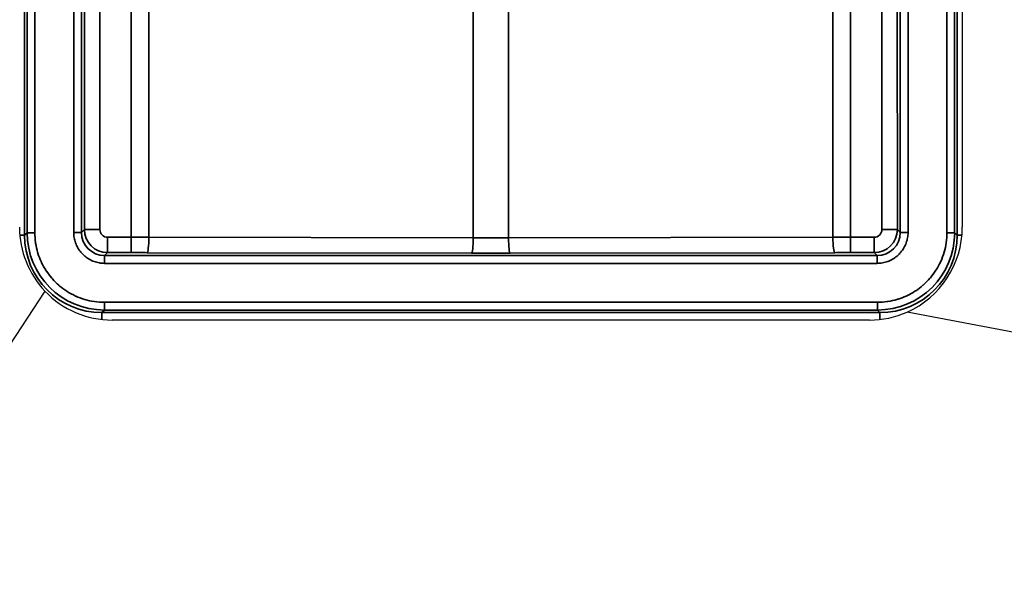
# Model space of a CAD drawing. Header units: millimetres. Extents: x -11430 to 11430, y -488 to 4365.
# Tile 44 of 95: x 1300 to 1363, y 2373 to 2410. Entities that reach past the tile are written whole.
import ezdxf

# ---------------------------------------------------------------- set-up
doc = ezdxf.new("R2010")
doc.units = ezdxf.units.MM
doc.header["$LTSCALE"] = 15
for name, color, linetype, lineweight in [('_Sichtbarkanten', 7, 'Continuous', 25), ('Bemaßung (ISO)', 7, 'Continuous', 25), ('Sichtbar schmal (ISO)', 7, 'Continuous', 35)]:
    doc.layers.add(name, color=color, linetype=linetype, lineweight=lineweight)
doc.styles.add('Notiztext (ISO)', font='verdana.ttf')
doc.dimstyles.new('wedi USA', dxfattribs={"dimscale": 15, "dimtxt": 2.5, "dimasz": 4, "dimexe": 2, "dimexo": 0.8, "dimgap": 0.3, "dimtad": 1, "dimdec": 1, "dimrnd": 1e-08, "dimtxsty": 'Notiztext (ISO)', "dimcen": 0.09, "dimclrd": 7, "dimclre": 7, "dimclrt": 256, "dimadec": 0, "dimazin": 2, "dimtfac": 0.6, "dimtmove": 0, "dimatfit": 3, "dimfxl": 1, "dimtolj": 1, "dimlwd": -1, "dimlwe": -1, "dimarcsym": 0})

# ---------------------------------------------------------------- blocks, each defined once
blk = doc.blocks.new('*D115')
at = {"layer": 'Bemaßung (ISO)', "color": 7, "transparency": 16777216}
for p, q in [((1293.259, 3092.426), (930.259, 3092.426)), ((960.259, 2453.763), (960.259, 3032.426)), ((1293.259, 2393.763), (930.259, 2393.763))]:
    blk.add_line(p, q, dxfattribs=at)
for points in [[(950.259, 3032.426), (970.259, 3032.426), (960.259, 3092.426)], [(950.259, 2453.763), (970.259, 2453.763), (960.259, 2393.763)]]:
    blk.add_solid(points, dxfattribs=at)
at = {"layer": 'Defpoints', "color": 0, "transparency": 16777216}
for p in [(960.259, 3092.426), (1305.259, 3092.426), (1305.259, 2393.763)]:
    blk.add_point(p, dxfattribs=at)
at = {"layer": 'Bemaßung (ISO)', "transparency": 16777216, "insert": (906.948, 2568.173), "char_height": 37.5, "attachment_point": 1, "rotation": 90, "style": 'Notiztext (ISO)'}
blk.add_mtext('\\A1;\\fVerdana|b0|i0;\\H37.3096;700 [27 1/2]"', dxfattribs=at)

msp = doc.modelspace()

# ---------------------------------------------------------------- linework, layer by layer
at = {"layer": '_Sichtbarkanten'}
for p, q in [((1360.751, 3090.095), (1360.751, 2396.095)), ((1301.397, 2391.966), (1139.751, 2146.195)), ((2638.351, 2146.195), (1357.181, 2390.609)), ((1354.751, 2390.095), (1305.751, 2390.095))]:
    msp.add_line(p, q, dxfattribs=at)
for centre, start, end in [((1305.751, 2396.095), 180, 223.48241), ((1354.751, 2396.095), 293.89431, 0), ((1305.751, 2396.095), 223.48241, 270), ((1354.751, 2396.095), 270, 293.89431)]:
    msp.add_arc(centre, 6, start, end, dxfattribs=at)
at = {"layer": 'Sichtbar schmal (ISO)'}
for p, q in [((1300.076, 3090.61), (1300.076, 2395.579)), ((1360.425, 2395.579), (1360.425, 3090.61)), ((1300.242, 2395.745), (1300.242, 3090.444)), ((1300.742, 3090.444), (1300.742, 2395.745)), ((1303.259, 2395.763), (1303.259, 3090.426)), ((1303.759, 3090.426), (1303.759, 2395.763)), ((1356.742, 2395.763), (1356.742, 3090.426)), ((1357.242, 3090.426), (1357.242, 2395.763)), ((1359.759, 2395.745), (1359.759, 3090.444)), ((1360.259, 3090.444), (1360.259, 2395.745)), ((1303.952, 2395.955), (1303.975, 2655.595)), ((1304.975, 2655.594), (1304.951, 2395.95)), ((1355.55, 2395.95), (1355.526, 2655.594)), ((1356.526, 2655.595), (1356.55, 2395.955)), ((1306.978, 2395.45), (1306.978, 2429.424)), ((1308.119, 2395.449), (1308.119, 2429.424)), ((1352.382, 2395.449), (1352.382, 2429.424)), ((1353.523, 2395.45), (1353.523, 2429.424)), ((1329.109, 2413.871), (1329.109, 2395.407)), ((1331.392, 2413.871), (1331.392, 2395.407)), ((1300.076, 2395.579), (1299.773, 2395.579)), ((1300.076, 2395.579), (1300.242, 2395.745)), ((1300.742, 2395.745), (1300.242, 2395.745)), ((1303.759, 2395.763), (1303.259, 2395.763)), ((1303.952, 2395.955), (1303.759, 2395.763)), ((1356.742, 2395.763), (1356.55, 2395.955)), ((1356.742, 2395.763), (1357.242, 2395.763)), ((1359.759, 2395.745), (1360.259, 2395.745)), ((1360.259, 2395.745), (1360.425, 2395.579)), ((1360.425, 2395.579), (1360.728, 2395.579)), ((1306.978, 2395.45), (1305.451, 2395.45)), ((1305.451, 2395.45), (1305.451, 2394.455)), ((1306.978, 2395.45), (1306.978, 2394.455)), ((1329.109, 2395.407), (1308.119, 2395.449)), ((1352.382, 2395.449), (1331.392, 2395.407)), ((1355.05, 2395.45), (1353.523, 2395.45)), ((1353.523, 2395.45), (1353.523, 2394.455)), ((1355.05, 2395.45), (1355.05, 2394.455)), ((1305.451, 2394.455), (1305.259, 2394.263)), ((1355.242, 2394.263), (1305.259, 2394.263)), ((1305.259, 2394.263), (1305.259, 2393.763)), ((1306.978, 2394.455), (1305.451, 2394.455)), ((1328.995, 2394.412), (1308.005, 2394.454)), ((1352.496, 2394.454), (1331.506, 2394.412)), ((1355.05, 2394.455), (1353.523, 2394.455)), ((1355.242, 2394.263), (1355.05, 2394.455)), ((1355.242, 2394.263), (1355.242, 2393.763)), ((1355.242, 2393.763), (1305.259, 2393.763)), ((1355.26, 2391.246), (1305.241, 2391.246)), ((1305.241, 2391.246), (1305.241, 2390.746)), ((1355.26, 2391.246), (1355.26, 2390.746)), ((1305.075, 2390.58), (1305.241, 2390.746)), ((1355.426, 2390.58), (1305.075, 2390.58)), ((1305.075, 2390.58), (1305.075, 2390.133)), ((1355.26, 2390.746), (1305.241, 2390.746)), ((1355.26, 2390.746), (1355.426, 2390.58)), ((1355.426, 2390.58), (1355.426, 2390.133))]:
    msp.add_line(p, q, dxfattribs=at)
for centre, major_axis, ratio, start_param, end_param in [((1305.077, 2395.581), (-3.537, -3.537), 0.999574, 5.497939, 7.068431), ((1305.243, 2395.747), (-3.537, -3.536), 0.999752, 5.498003, 7.068484), ((1305.26, 2395.764), (1.061, 1.061), 0.999492, 2.35629, 3.926781), ((1305.451, 2395.955), (-0.971, 1.143), 0.999883, 0.866451, 2.437004), ((1304.951, 2395.955), (-1, 0), 0.005236, 0.017454, 1.570797), ((1305.451, 2395.95), (-0.193, 0.461), 0.999828, 1.173493, 2.744707), ((1355.05, 2395.955), (-0.971, -1.143), 0.999883, 0.704588, 2.275142), ((1355.05, 2395.95), (0.5, 0), 0.999986, 4.712154, 6.283185), ((1355.242, 2395.764), (-1.061, 1.061), 0.999492, 2.356403, 3.926894), ((1355.259, 2395.747), (-3.537, 3.536), 0.999752, 2.356257, 3.926737), ((1355.424, 2395.581), (-3.537, 3.537), 0.999574, 2.356347, 3.926839), ((1355.55, 2395.955), (1, 0), 0.005236, 4.712389, 6.265732), ((1306.978, 2395.298), (-9.998, 0), 0.015186, 4.597998, 4.712389), ((1308.005, 2395.454), (-0.002, -1), 0.11413, 0.017568, 1.565823), ((1328.995, 2395.412), (-0.002, -1), 0.11413, 0.017568, 1.565823), ((1330.251, 2395.603), (-9.997, 0), 0.01972, 1.456394, 1.685199), ((1331.506, 2395.412), (0.002, -1), 0.11413, 4.717362, 6.265617), ((1353.523, 2395.298), (-9.998, 0), 0.015186, 4.712389, 4.82678), ((1352.496, 2395.454), (0.002, -1), 0.11413, 4.717362, 6.265617), ((1306.978, 2394.298), (-8.998, 0), 0.017452, 4.597992, 4.712389), ((1330.251, 2394.603), (-10.997, 0), 0.017452, 1.4564, 1.685193), ((1353.523, 2394.298), (-8.998, 0), 0.017452, 4.712389, 4.826786)]:
    msp.add_ellipse(centre, major_axis=major_axis, ratio=ratio, start_param=start_param, end_param=end_param, dxfattribs=at)
for points, knots in [([(1305.241, 2391.246), (1305.027, 2391.246), (1304.816, 2391.261), (1304.605, 2391.291), (1304.601, 2391.292), (1304.597, 2391.292), (1304.593, 2391.293), (1304.386, 2391.323), (1304.18, 2391.368), (1303.977, 2391.427), (1303.776, 2391.486), (1303.579, 2391.559), (1303.388, 2391.645), (1303.384, 2391.647), (1303.379, 2391.649), (1303.375, 2391.651), (1303.188, 2391.736), (1303.007, 2391.835), (1302.833, 2391.944), (1302.825, 2391.949), (1302.818, 2391.954), (1302.81, 2391.959), (1302.641, 2392.068), (1302.479, 2392.188), (1302.326, 2392.318), (1302.316, 2392.327), (1302.305, 2392.336), (1302.295, 2392.344), (1302.147, 2392.473), (1302.006, 2392.612), (1301.876, 2392.759), (1301.864, 2392.772), (1301.852, 2392.786), (1301.841, 2392.799), (1301.714, 2392.945), (1301.598, 2393.098), (1301.491, 2393.259), (1301.479, 2393.277), (1301.467, 2393.295), (1301.455, 2393.314), (1301.354, 2393.472), (1301.262, 2393.636), (1301.182, 2393.805), (1301.17, 2393.83), (1301.158, 2393.854), (1301.147, 2393.879), (1301.069, 2394.051), (1301.001, 2394.228), (1300.945, 2394.408), (1300.938, 2394.433), (1300.93, 2394.457), (1300.923, 2394.481), (1300.867, 2394.672), (1300.824, 2394.867), (1300.794, 2395.062), (1300.792, 2395.078), (1300.789, 2395.093), (1300.787, 2395.109), (1300.757, 2395.32), (1300.742, 2395.531), (1300.742, 2395.745)], [0, 0, 0, 0, 0.090909, 0.090909, 0.090909, 0.092589, 0.092589, 0.092589, 0.181818, 0.181818, 0.181818, 0.270688, 0.270688, 0.270688, 0.272727, 0.272727, 0.272727, 0.359741, 0.359741, 0.359741, 0.363636, 0.363636, 0.363636, 0.44881, 0.44881, 0.44881, 0.454545, 0.454545, 0.454545, 0.537882, 0.537882, 0.537882, 0.545455, 0.545455, 0.545455, 0.627037, 0.627037, 0.627037, 0.636364, 0.636364, 0.636364, 0.715844, 0.715844, 0.715844, 0.727273, 0.727273, 0.727273, 0.807375, 0.807375, 0.807375, 0.818182, 0.818182, 0.818182, 0.902425, 0.902425, 0.902425, 0.909091, 0.909091, 0.909091, 1, 1, 1, 1]), ([(1359.759, 2395.745), (1359.759, 2395.531), (1359.744, 2395.32), (1359.714, 2395.109), (1359.713, 2395.105), (1359.713, 2395.101), (1359.712, 2395.097), (1359.682, 2394.89), (1359.637, 2394.684), (1359.578, 2394.481), (1359.519, 2394.28), (1359.446, 2394.083), (1359.36, 2393.892), (1359.358, 2393.888), (1359.356, 2393.883), (1359.354, 2393.879), (1359.269, 2393.692), (1359.171, 2393.511), (1359.061, 2393.338), (1359.056, 2393.33), (1359.051, 2393.322), (1359.046, 2393.314), (1358.937, 2393.145), (1358.818, 2392.983), (1358.688, 2392.83), (1358.679, 2392.82), (1358.67, 2392.81), (1358.661, 2392.799), (1358.532, 2392.651), (1358.394, 2392.511), (1358.247, 2392.38), (1358.233, 2392.368), (1358.22, 2392.356), (1358.206, 2392.344), (1358.061, 2392.219), (1357.907, 2392.102), (1357.747, 2391.996), (1357.729, 2391.983), (1357.71, 2391.971), (1357.691, 2391.959), (1357.534, 2391.858), (1357.37, 2391.767), (1357.2, 2391.686), (1357.176, 2391.674), (1357.151, 2391.663), (1357.126, 2391.651), (1356.954, 2391.573), (1356.778, 2391.505), (1356.597, 2391.449), (1356.573, 2391.442), (1356.548, 2391.434), (1356.524, 2391.427), (1356.333, 2391.371), (1356.138, 2391.328), (1355.943, 2391.298), (1355.928, 2391.296), (1355.912, 2391.293), (1355.897, 2391.291), (1355.686, 2391.261), (1355.474, 2391.246), (1355.26, 2391.246)], [0, 0, 0, 0, 0.090909, 0.090909, 0.090909, 0.092532, 0.092532, 0.092532, 0.181818, 0.181818, 0.181818, 0.270606, 0.270606, 0.270606, 0.272727, 0.272727, 0.272727, 0.359653, 0.359653, 0.359653, 0.363636, 0.363636, 0.363636, 0.448718, 0.448718, 0.448718, 0.454545, 0.454545, 0.454545, 0.537786, 0.537786, 0.537786, 0.545455, 0.545455, 0.545455, 0.62693, 0.62693, 0.62693, 0.636364, 0.636364, 0.636364, 0.715742, 0.715742, 0.715742, 0.727273, 0.727273, 0.727273, 0.807337, 0.807337, 0.807337, 0.818182, 0.818182, 0.818182, 0.902426, 0.902426, 0.902426, 0.909091, 0.909091, 0.909091, 1, 1, 1, 1])]:
    msp.add_open_spline(points, degree=3, knots=knots, dxfattribs=at)
for points in [[(1305.259, 2393.763), (1305.144, 2393.763), (1304.915, 2393.783), (1304.573, 2393.873), (1304.252, 2394.023), (1303.965, 2394.225), (1303.719, 2394.472), (1303.517, 2394.76), (1303.368, 2395.082), (1303.278, 2395.422), (1303.259, 2395.649), (1303.259, 2395.763)], [(1357.242, 2395.763), (1357.242, 2395.649), (1357.223, 2395.422), (1357.133, 2395.082), (1356.984, 2394.76), (1356.782, 2394.472), (1356.536, 2394.225), (1356.249, 2394.023), (1355.928, 2393.873), (1355.586, 2393.783), (1355.358, 2393.763), (1355.242, 2393.763)]]:
    msp.add_open_spline(points, degree=3, dxfattribs=at)

# ---------------------------------------------------------------- dimensions: what is measured, and where the dimension line sits
at = {"layer": 'Bemaßung (ISO)', "color": 7}
dim = msp.add_linear_dim(base=(960.259, 3092.426), p1=(1305.259, 2393.763), p2=(1305.259, 3092.426), angle=270, text='\\fVerdana|b0|i0;\\H37.3096;<>"', dimstyle='wedi USA', override={"dimgap": 0.3, "dimdec": 1, "dimlfac": 1.001914, "dimtol": 0, "dimlim": 0, "dimtp": 0, "dimtm": 0, "dimtdec": 2, "dimtofl": 0, "dimatfit": 1}, dxfattribs=at)
dim.commit()
dim.dimension.update_dxf_attribs({"geometry": '*D115', "text_midpoint": (960.259, 2743.095), "dimtype": 160})

doc.saveas('drawing.dxf')
